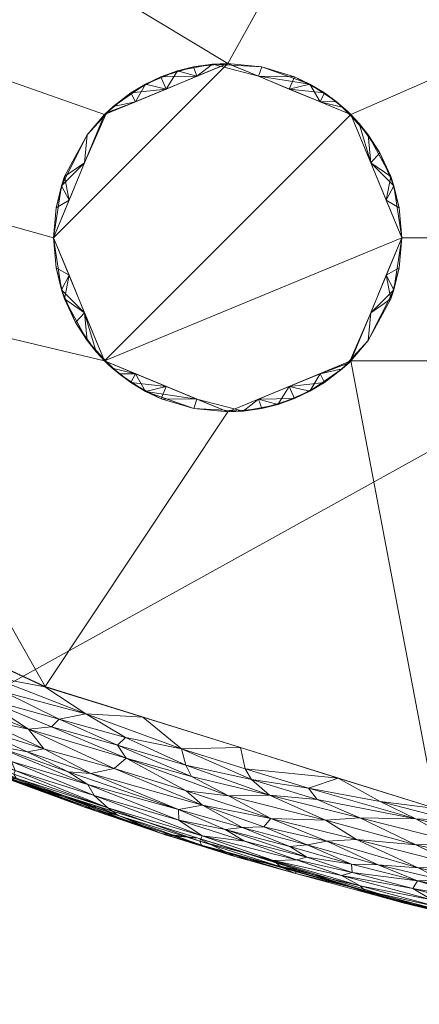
# Model space of a CAD drawing. Header units: millimetres. Extents: x -277 to 277, y 0 to 425.
# Tile 3 of 256: x -123 to -83, y 0 to 99. Entities that reach past the tile are written whole.
import ezdxf

# ---------------------------------------------------------------- set-up
doc = ezdxf.new("R2010")
doc.units = ezdxf.units.MM
doc.layers.add('A-GENM', color=13, linetype='Continuous')

# ---------------------------------------------------------------- blocks, each defined once
blk = doc.blocks.new('MODEL_CCAS0479-0080410R0 - MODEL_CCAS0479-0080410R0-461785-Preview')
at = {"layer": 'A-GENM', "lineweight": 9}
mesh = blk.add_polyface(dxfattribs=at)
corners = [(277.5, -212.5, -10), (277.5, -212.5, -11.75), (277.5, -212.5, -13.5), (277.5, -212.5, -15.25), (277.5, -212.5, -17), (275.172, -185.031, -17), (268.325, -158.309, -17), (257.344, -132.993, -17), (242.771, -109.566, -17), (225.183, -88.316, -17), (205.115, -69.373, -17), (183.045, -52.786, -17), (159.405, -38.558, -17), (134.529, -26.641, -17), (108.685, -16.977, -17), (82.111, -9.516, -17), (55.014, -4.218, -17), (27.584, -1.052, -17), (0, 0, -17), (0, 0, -10), (42.816, -2.545, -10), (85.021, -10.219, -10), (125.929, -23.14, -10), (164.712, -41.481, -10), (200.302, -65.43, -10), (231.29, -95.082, -10), (255.855, -130.223, -10), (271.889, -169.983, -10), (274.344, -188.588, -10), (263.872, -150.103, -10), (243.573, -112.652, -10), (215.796, -80.256, -10), (182.507, -53.456, -10), (105.475, -16.68, -10), (145.32, -32.311, -10)]
mesh.append_faces([[corners[k] for k in face] for face in [(5, 2, 3, 4)]], dxfattribs={"vtx0": -1})
mesh.append_faces([[corners[k] for k in face] for face in [(8, 30, 7), (10, 31, 9), (31, 10, 24), (32, 11, 23), (23, 12, 34), (33, 15, 21), (13, 34, 12), (12, 23, 11), (26, 7, 30)]], dxfattribs={"vtx0": -1, "vtx1": -1})
mesh.append_faces([[corners[k] for k in face] for face in [(2, 5, 28)]], dxfattribs={"vtx0": -1, "vtx1": -1, "vtx2": -1})
mesh.append_faces([[corners[k] for k in face] for face in [(5, 27, 28), (8, 25, 30), (24, 10, 11), (16, 20, 21), (22, 13, 14), (20, 16, 17), (13, 22, 34)]], dxfattribs={"vtx0": -1, "vtx2": -1})
mesh.append_faces([[corners[k] for k in face] for face in [(1, 2, 28, 0)]], dxfattribs={"vtx1": -1})
mesh.append_faces([[corners[k] for k in face] for face in [(29, 27, 6), (26, 29, 7), (8, 9, 25), (5, 6, 27), (14, 15, 33), (31, 25, 9), (6, 7, 29), (32, 24, 11), (19, 20, 17), (33, 22, 14), (15, 16, 21)]], dxfattribs={"vtx1": -1, "vtx2": -1})
mesh.append_faces([[corners[k] for k in face] for face in [(17, 18, 19)]], dxfattribs={"vtx2": -1})
mesh = blk.add_polyface(dxfattribs=at)
corners = [(0, -425, -17), (0, -392.32, -17), (30.152, -390.894, -17), (60.028, -386.584, -17), (89.318, -379.29, -17), (117.634, -368.842, -17), (144.45, -354.998, -17), (169.003, -337.465, -17), (190.164, -315.964, -17), (206.273, -290.478, -17), (215.264, -261.733, -17), (216.519, -231.601, -17), (216.519, -201.416, -17), (216.519, -171.233, -17), (216.519, -141.051, -17), (216.519, -110.867, -17), (216.268, -108.666, -17), (215.522, -106.578, -17), (214.318, -104.711, -17), (212.72, -103.168, -17), (210.816, -102.02, -17), (208.709, -101.32, -17), (206.514, -101.087, -17), (0, -101.087, -17), (0, 0, -17), (27.584, -1.052, -17), (55.014, -4.218, -17), (82.111, -9.516, -17), (108.685, -16.977, -17), (134.529, -26.641, -17), (159.405, -38.558, -17), (183.045, -52.786, -17), (205.115, -69.373, -17), (225.183, -88.316, -17), (242.771, -109.566, -17), (257.344, -132.993, -17), (268.325, -158.309, -17), (275.172, -185.031, -17), (277.5, -212.5, -17), (275.172, -239.97, -17), (268.328, -266.682, -17), (257.354, -291.989, -17), (242.781, -315.419, -17), (225.187, -336.68, -17), (205.119, -355.623, -17), (183.063, -372.203, -17), (159.424, -386.432, -17), (134.539, -398.355, -17), (108.688, -408.023, -17), (82.108, -415.485, -17), (55.008, -420.783, -17), (27.578, -423.948, -17)]
mesh.append_faces([[corners[k] for k in face] for face in [(1, 51, 0)]], dxfattribs={"vtx0": -1})
mesh.append_faces([[corners[k] for k in face] for face in [(18, 33, 17), (21, 33, 20)]], dxfattribs={"vtx0": -1, "vtx1": -1})
mesh.append_faces([[corners[k] for k in face] for face in [(41, 9, 10, 40), (38, 11, 12, 37), (2, 50, 51, 1), (6, 46, 47), (13, 36, 37, 12), (14, 35, 36, 13), (34, 15, 16), (17, 33, 34, 16), (33, 18, 19), (33, 21, 22, 32), (30, 22, 23, 29), (23, 26, 27)]], dxfattribs={"vtx0": -1, "vtx2": -1})
mesh.append_faces([[corners[k] for k in face] for face in [(25, 26, 23, 24)]], dxfattribs={"vtx1": -1})
mesh.append_faces([[corners[k] for k in face] for face in [(42, 43, 9, 41), (39, 40, 11, 38), (10, 11, 40), (2, 3, 50), (19, 20, 33), (31, 32, 22, 30), (28, 29, 23, 27)]], dxfattribs={"vtx1": -1, "vtx2": -1})
mesh.append_faces([[corners[k] for k in face] for face in [(43, 44, 8, 9), (44, 45, 7, 8), (6, 7, 45, 46), (48, 49, 4, 5), (49, 50, 3, 4), (47, 48, 5, 6), (34, 35, 14, 15)]], dxfattribs={"vtx1": -1, "vtx3": -1})
mesh = blk.add_polyface(dxfattribs=at)
corners = [(89.19, -11.911, -6.544), (88.723, -11.42, -7.748), (81.288, -9.773, -7.068), (92.675, -18.49, -0.807), (83.583, -16.019, -0.846), (89.21, -18.734, -0.397), (80.535, -9.303, -8.262), (74.012, -8.403, -6.35), (81.992, -10.482, -5.711), (74.131, -13.987, -0.781), (79.263, -16.227, -0.404), (79.331, -13.954, -1.368), (83.357, -13.725, -2.156), (87.38, -14.017, -2.755), (81.013, -12.509, -2.7), (92.534, -16.389, -1.945), (72.75, -15.911, -0.147), (83.588, -18.632, -0.112), (83.893, -11.637, -4.51), (83.411, -12.415, -3.369), (90.003, -13.226, -4.455), (89.547, -16.54, -1.342), (75.686, -10.956, -3.026), (76.192, -12.04, -2.17), (91.054, -12.932, -5.392), (76.778, -10.405, -3.924), (74.226, -8.952, -5.287), (87.695, -10.963, -8.819), (73.935, -8.045, -7.356), (81.062, -9.301, -9.213), (85.009, -10.216, -10), (71.346, -7.292, -8.301), (74.46, -8.298, -10), (79.839, -18.467, -0.03), (81.577, -19.672), (87.175, -20.36, -0.025), (90.07, -14.07, -3.409), (71.452, -17.856), (94.38, -21.705, -0.085), (91.398, -22.729)]
mesh.append_faces([[corners[k] for k in face] for face in [(34, 33, 37), (39, 35, 34)]], dxfattribs={"vtx0": -1, "vtx1": -1})
mesh.append_faces([[corners[k] for k in face] for face in [(0, 1, 2), (3, 4, 5), (1, 6, 2), (2, 7, 8), (4, 9, 10), (4, 11, 9), (12, 13, 14), (12, 15, 13), (10, 16, 17), (18, 19, 20), (21, 12, 11), (14, 22, 23), (24, 0, 8), (2, 8, 0), (8, 18, 24), (25, 18, 26), (19, 18, 25), (27, 6, 1), (6, 28, 2), (6, 27, 29), (30, 29, 27), (6, 29, 31), (8, 26, 18), (19, 25, 22), (14, 13, 19), (21, 11, 4), (21, 4, 3), (5, 4, 10), (5, 10, 17), (33, 34, 35), (16, 33, 17), (21, 15, 12), (18, 20, 24), (19, 13, 36), (19, 36, 20), (12, 14, 23), (22, 14, 19), (12, 23, 11), (17, 33, 35), (17, 35, 38)]], dxfattribs={"vtx0": -1, "vtx1": -1, "vtx2": -1})
mesh.append_faces([[corners[k] for k in face] for face in [(29, 30, 32)]], dxfattribs={"vtx0": -1, "vtx2": -1})
mesh = blk.add_polyface(dxfattribs=at)
corners = [(0, -106), (45.026, -109.091), (89.155, -118.553), (131.191, -134.979), (125.872, -121.641), (123.858, -107.409), (125.671, -93.158), (132.112, -80.358), (143.229, -71.354), (157.264, -68.466), (171.404, -70.92), (184.255, -77.355), (195.38, -86.509), (205.139, -97.07), (213.668, -108.649), (220.761, -121.165), (226.158, -134.504), (229.71, -148.439), (231.666, -162.692), (232.377, -177.06), (231.81, -191.429), (229.069, -205.542), (223.091, -218.605), (213.467, -229.254), (213.512, -262.39), (202.259, -293.556), (182.488, -320.148), (157.232, -341.604), (128.595, -358.285), (97.869, -370.707), (65.858, -379.294), (33.101, -384.336), (0, -386), (0, -415), (41.076, -412.59), (81.576, -405.324), (120.862, -393.092), (158.159, -375.718), (192.467, -353.005), (222.446, -324.823), (246.326, -291.318), (261.993, -253.274), (267.5, -212.5), (261.993, -171.726), (246.326, -133.682), (222.446, -100.177), (192.467, -71.995), (158.159, -49.282), (120.861, -31.908), (81.576, -19.675), (41.076, -12.41), (0, -10), (0, -59.5), (12.374, -64.626), (17.5, -77), (12.374, -89.374), (0, -94.5), (85, -77), (90.126, -64.626), (102.5, -59.5), (114.874, -64.626), (120, -77), (114.874, -89.374), (102.5, -94.5), (90.126, -89.374)]
mesh.append_faces([[corners[k] for k in face] for face in [(55, 1, 54)]], dxfattribs={"vtx0": -1, "vtx1": -1})
mesh.append_faces([[corners[k] for k in face] for face in [(57, 54, 1, 64)]], dxfattribs={"vtx0": -1, "vtx1": -1, "vtx2": -1})
mesh.append_faces([[corners[k] for k in face] for face in [(24, 40, 41, 23), (43, 19, 20, 42), (26, 38, 39, 25), (27, 37, 38, 26), (40, 24, 25, 39), (44, 16, 17), (45, 13, 14), (61, 7, 8, 60), (37, 27, 28, 36), (36, 28, 29, 35), (2, 63, 64, 1), (35, 29, 30), (59, 48, 49, 58), (58, 53, 54, 57)]], dxfattribs={"vtx0": -1, "vtx2": -1})
mesh.append_faces([[corners[k] for k in face] for face in [(2, 4, 5, 63), (48, 59, 60, 8), (58, 49, 50, 53)]], dxfattribs={"vtx0": -1, "vtx2": -1, "vtx3": -1})
mesh.append_faces([[corners[k] for k in face] for face in [(33, 34, 31, 32), (0, 1, 55, 56)]], dxfattribs={"vtx1": -1})
mesh.append_faces([[corners[k] for k in face] for face in [(21, 22, 42), (20, 21, 42), (17, 18, 44), (14, 15, 45), (11, 12, 46), (9, 10, 47)]], dxfattribs={"vtx1": -1, "vtx2": -1})
mesh.append_faces([[corners[k] for k in face] for face in [(41, 42, 22, 23), (18, 19, 43, 44), (15, 16, 44, 45), (12, 13, 45, 46), (10, 11, 46, 47), (8, 9, 47, 48), (62, 63, 5, 6), (34, 35, 30, 31), (61, 62, 6, 7)]], dxfattribs={"vtx1": -1, "vtx3": -1})
mesh.append_faces([[corners[k] for k in face] for face in [(2, 3, 4), (51, 52, 53, 50)]], dxfattribs={"vtx2": -1})
mesh = blk.add_polyface(dxfattribs=at)
corners = [(90.07, -14.07, -3.409), (87.38, -14.017, -2.755), (94.527, -16.023, -2.675), (88.723, -11.42, -7.748), (89.19, -11.911, -6.544), (97.163, -13.816, -7.377), (89.21, -18.734, -0.397), (83.588, -18.632, -0.112), (93.525, -20.568, -0.237), (97.884, -14.437, -6.205), (105.298, -16.4, -6.925), (105.139, -15.987, -8.35), (95.793, -13.16, -8.638), (100.109, -22.594, -0.216), (98.285, -21.018, -0.476), (92.675, -18.49, -0.807), (94.38, -21.705, -0.085), (100.743, -23.658, -0.077), (91.398, -22.729), (101.22, -25.787), (98.86, -17.842, -2.202), (92.534, -16.389, -1.945), (98.157, -18.648, -1.515), (100.812, -16.375, -4.313), (105.081, -16.938, -5.519), (95.585, -14.526, -4.794), (87.175, -20.36, -0.025), (91.054, -12.932, -5.392), (90.003, -13.226, -4.455), (87.695, -10.963, -8.819), (95.233, -13.445, -10), (85.009, -10.216, -10), (89.547, -16.54, -1.342), (102.426, -20.943, -0.984), (101.053, -17.767, -2.818), (96.263, -15.858, -3.317), (94.533, -14.796, -3.991), (102.75, -17.55, -3.574), (101.798, -14.848, -9.199)]
mesh.append_faces([[corners[k] for k in face] for face in [(31, 29, 30)]], dxfattribs={"vtx0": -1, "vtx1": -1})
mesh.append_faces([[corners[k] for k in face] for face in [(0, 1, 2), (3, 4, 5), (6, 7, 8), (9, 10, 5), (11, 12, 5), (8, 13, 14), (6, 14, 15), (13, 16, 17), (20, 21, 22), (23, 24, 25), (9, 25, 24), (26, 18, 16), (27, 9, 4), (5, 4, 9), (28, 25, 27), (29, 12, 30), (12, 3, 5), (12, 29, 3), (32, 15, 22), (15, 14, 33), (16, 13, 8), (16, 8, 7), (6, 8, 14), (22, 15, 33), (32, 22, 21), (2, 21, 20), (2, 20, 34), (35, 0, 2), (2, 34, 35), (36, 37, 23), (36, 23, 25), (36, 25, 28), (9, 27, 25), (0, 36, 28), (16, 18, 17), (2, 1, 21), (35, 36, 0), (35, 37, 36), (37, 35, 34), (12, 38, 30)]], dxfattribs={"vtx0": -1, "vtx1": -1, "vtx2": -1})
mesh.append_faces([[corners[k] for k in face] for face in [(18, 19, 17)]], dxfattribs={"vtx1": -1, "vtx2": -1})
mesh = blk.add_polyface(dxfattribs=at)
corners = [(115.729, -19.485, -8.482), (105.139, -15.987, -8.35), (113.512, -18.97, -7.347), (105.04, -20.019, -1.993), (106.665, -21.442, -1.418), (113.924, -23.7, -1.529), (101.053, -17.767, -2.818), (98.86, -17.842, -2.202), (106.704, -24.022, -0.368), (113.583, -26.023, -0.461), (106.126, -22.879, -0.668), (100.109, -22.594, -0.216), (100.743, -23.658, -0.077), (107.14, -25.673, -0.08), (112.717, -24.739, -0.805), (102.426, -20.943, -0.984), (107.421, -18.498, -4.227), (102.75, -17.55, -3.574), (107.435, -19.559, -3.017), (105.081, -16.938, -5.519), (105.298, -16.4, -6.925), (97.884, -14.437, -6.205), (114.563, -19.75, -6.196), (109.144, -17.163, -9.17), (101.798, -14.848, -9.199), (116.748, -29.179, -0.062), (111.042, -28.845), (116.26, -23.179, -2.47), (98.157, -18.648, -1.515), (101.22, -25.787), (112.77, -26.812, -0.2), (116.569, -22.066, -3.659), (115.937, -20.983, -4.803), (100.812, -16.375, -4.313), (97.163, -13.816, -7.377), (95.793, -13.16, -8.638), (105.457, -16.674, -10), (95.233, -13.445, -10), (98.285, -21.018, -0.476), (115.681, -19.903, -10)]
mesh.append_faces([[corners[k] for k in face] for face in [(26, 13, 29), (36, 23, 39)]], dxfattribs={"vtx0": -1, "vtx1": -1})
mesh.append_faces([[corners[k] for k in face] for face in [(0, 1, 2), (3, 4, 5), (6, 7, 3), (8, 9, 10), (11, 12, 13), (14, 4, 15), (16, 17, 18), (19, 20, 21), (22, 20, 19), (1, 23, 24), (25, 13, 26), (3, 5, 27), (3, 27, 18), (28, 4, 3), (10, 9, 14), (30, 9, 8), (13, 25, 30), (16, 18, 31), (6, 18, 17), (32, 22, 19), (16, 32, 19), (2, 20, 22), (17, 16, 33), (1, 34, 20), (1, 24, 35), (38, 10, 15), (8, 38, 11), (8, 11, 13), (12, 29, 13), (20, 2, 1), (5, 4, 14), (4, 28, 15), (3, 7, 28), (18, 6, 3), (33, 16, 19), (8, 10, 38), (10, 14, 15), (13, 30, 8), (36, 24, 23), (23, 1, 0)]], dxfattribs={"vtx0": -1, "vtx1": -1, "vtx2": -1})
mesh.append_faces([[corners[k] for k in face] for face in [(36, 37, 24)]], dxfattribs={"vtx1": -1, "vtx2": -1})
mesh = blk.add_polyface(dxfattribs=at)
corners = [(115.937, -20.983, -4.803), (116.569, -22.066, -3.659), (124.235, -24.378, -4.331), (111.042, -28.845), (120.863, -31.903), (116.748, -29.179, -0.062), (126.446, -32.921, -0.061), (126.103, -26.042, -3.233), (122.641, -25.345, -2.631), (127.875, -27.82, -2.291), (107.435, -19.559, -3.017), (118.518, -23.349, -3.047), (115.729, -19.485, -8.482), (124.234, -22.662, -8.193), (122.439, -21.851, -9.062), (123.755, -22.706, -7.279), (113.512, -18.97, -7.347), (114.563, -19.75, -6.196), (123.852, -23.481, -5.509), (123.993, -23.116, -6.388), (120.991, -25.652, -1.92), (116.26, -23.179, -2.47), (127.437, -28.678, -1.592), (122.522, -27.646, -1.107), (113.924, -23.7, -1.529), (112.717, -24.739, -0.805), (119.43, -28.649, -0.326), (127.435, -30.836, -0.598), (120.193, -27.862, -0.647), (124.925, -31.339, -0.203), (107.421, -18.498, -4.227), (113.583, -26.023, -0.461), (109.144, -17.163, -9.17), (116.796, -19.769, -9.25), (115.681, -19.903, -10), (125.905, -23.131, -10), (129.821, -24.78, -8.704), (112.77, -26.812, -0.2)]
mesh.append_faces([[corners[k] for k in face] for face in [(0, 1, 2), (5, 4, 6), (7, 8, 9), (10, 11, 1), (12, 13, 14), (15, 16, 17), (17, 0, 18), (15, 17, 19), (20, 8, 21), (22, 9, 20), (23, 24, 25), (26, 27, 28), (29, 26, 5), (30, 1, 0), (11, 8, 7), (18, 0, 2), (2, 1, 7), (31, 26, 28), (32, 33, 34), (24, 23, 20), (22, 20, 23), (20, 21, 24), (13, 12, 16), (36, 14, 13), (12, 14, 33), (16, 15, 13), (18, 19, 17), (9, 8, 20), (21, 8, 11), (21, 11, 10), (1, 11, 7), (23, 25, 28), (26, 31, 37), (31, 28, 25), (28, 27, 23), (26, 37, 5), (6, 29, 5), (26, 29, 27), (12, 33, 32), (33, 14, 34)]], dxfattribs={"vtx0": -1, "vtx1": -1, "vtx2": -1})
mesh.append_faces([[corners[k] for k in face] for face in [(3, 4, 5), (35, 34, 14)]], dxfattribs={"vtx1": -1, "vtx2": -1})
mesh = blk.add_polyface(dxfattribs=at)
corners = [(131.85, -31.42, -1.1), (127.435, -30.836, -0.598), (137.02, -35.09, -0.542), (137.216, -31.646, -2.38), (134.615, -29.797, -2.99), (127.875, -27.82, -2.291), (135.605, -27.441, -7.519), (140.232, -29.208, -8.808), (129.821, -24.78, -8.704), (135.598, -27.714, -10), (123.755, -22.706, -7.279), (129.428, -24.819, -7.698), (124.234, -22.662, -8.193), (125.905, -23.131, -10), (122.439, -21.851, -9.062), (139.328, -29.551, -6.192), (130.536, -25.677, -6.462), (131.757, -27.677, -3.965), (133.938, -27.868, -4.971), (124.235, -24.378, -4.331), (126.103, -26.042, -3.233), (123.852, -23.481, -5.509), (133.838, -27.365, -5.779), (139.073, -29.847, -5.39), (123.993, -23.116, -6.388), (122.522, -27.646, -1.107), (127.437, -28.678, -1.592), (135.036, -31.528, -1.793), (131.762, -33.886, -0.257), (124.925, -31.339, -0.203), (126.446, -32.921, -0.061), (136.03, -36.97, -0.064), (130.188, -36.246), (139.715, -37.515, -0.235), (139.513, -40.589), (120.863, -31.903), (139.412, -30.489, -4.617), (139.849, -31.282, -3.846), (142.418, -36.157, -1.083)]
mesh.append_faces([[corners[k] for k in face] for face in [(13, 8, 9), (34, 31, 32)]], dxfattribs={"vtx0": -1, "vtx1": -1})
mesh.append_faces([[corners[k] for k in face] for face in [(0, 1, 2), (3, 4, 5), (6, 7, 8), (7, 9, 8), (10, 11, 12), (8, 13, 14), (15, 6, 16), (17, 18, 19), (20, 17, 19), (10, 16, 11), (16, 21, 22), (22, 23, 15), (16, 10, 24), (20, 4, 17), (1, 0, 25), (20, 5, 4), (5, 26, 27), (1, 28, 2), (28, 29, 30), (28, 30, 31), (30, 32, 31), (28, 31, 33), (21, 19, 18), (18, 17, 36), (37, 17, 4), (33, 2, 28), (28, 1, 29), (25, 0, 26), (0, 38, 27), (38, 0, 2), (27, 26, 0), (6, 8, 11), (12, 11, 8), (6, 11, 16), (37, 36, 17), (18, 23, 22), (18, 22, 21), (16, 22, 15), (24, 21, 16), (27, 3, 5)]], dxfattribs={"vtx0": -1, "vtx1": -1, "vtx2": -1})
mesh.append_faces([[corners[k] for k in face] for face in [(30, 35, 32)]], dxfattribs={"vtx0": -1, "vtx2": -1})
mesh = blk.add_polyface(dxfattribs=at)
corners = [(85, -77, -10), (90.126, -89.374, -10), (102.5, -94.5, -10), (114.874, -89.374, -10), (120, -77, -10), (114.874, -64.626, -10), (102.5, -59.5, -10), (90.126, -64.626, -10)]
mesh.append_faces([[corners[k] for k in face] for face in [(0, 5, 6, 7)]], dxfattribs={"vtx0": -1})
mesh.append_faces([[corners[k] for k in face] for face in [(1, 5, 0)]], dxfattribs={"vtx0": -1, "vtx1": -1})
mesh.append_faces([[corners[k] for k in face] for face in [(2, 4, 5, 1)]], dxfattribs={"vtx0": -1, "vtx2": -1})
mesh.append_faces([[corners[k] for k in face] for face in [(3, 4, 2)]], dxfattribs={"vtx1": -1})
mesh = blk.add_polyface(dxfattribs=at)
corners = [(120, -77), (114.874, -64.626), (102.5, -59.5), (90.126, -64.626), (85, -77), (85, -77, -2.5), (85, -77, -5), (85, -77, -7.5), (85, -77, -10), (90.126, -64.626, -10), (102.5, -59.5, -10), (114.874, -64.626, -10), (120, -77, -10), (120, -77, -7.5), (120, -77, -5), (120, -77, -2.5), (116.88, -69.467), (88.12, -69.467), (116.88, -69.467, -10), (88.12, -69.467, -10), (119.204, -71.782, -3.75), (85.796, -71.782, -3.75), (118.44, -73.234, -10), (86.56, -73.234, -10), (116.622, -66.665, -5.486), (108.687, -62.063), (108.687, -62.063, -10), (88.378, -66.665, -5.486), (96.313, -62.063), (96.313, -62.063, -10), (105.914, -59.836, -5), (112.222, -62.449, -5.835), (92.778, -62.449, -5.835), (99.056, -59.842, -5.085), (118.887, -70.859, -7.058), (119.738, -73.986, -6.25), (86.113, -70.859, -7.058), (85.262, -73.986, -6.25), (118.44, -73.234), (86.56, -73.234), (117.785, -68.478, -3.009), (115.721, -65.534, -2.777), (111.781, -63.344), (110.749, -61.566, -2.918), (114.566, -64.325, -4.989), (113.413, -63.319, -2.684), (114.119, -63.914, -7.542), (111.781, -63.344, -10), (109.201, -60.834, -5.391), (105.594, -60.781, -10), (88.378, -66.665, -2.302), (90.989, -63.818, -3.129), (94.23, -61.578, -2.908), (97.468, -60.239, -2.513), (100.959, -59.568, -2.63), (99.406, -60.781), (102.487, -59.5, -5.165), (93.219, -63.344), (95.775, -60.844, -5.364), (105.594, -60.781), (90.304, -64.45, -7.106), (93.219, -63.344, -10), (99.406, -60.781, -10)]
mesh.append_faces([[corners[k] for k in face] for face in [(38, 15, 0)]], dxfattribs={"vtx0": -1})
mesh.append_faces([[corners[k] for k in face] for face in [(9, 60, 19), (17, 50, 3), (2, 54, 59), (25, 43, 42), (47, 31, 26), (26, 48, 49), (55, 54, 2), (49, 56, 10)]], dxfattribs={"vtx0": -1, "vtx1": -1})
mesh.append_faces([[corners[k] for k in face] for face in [(34, 24, 18), (21, 36, 27), (35, 20, 34), (16, 40, 20), (24, 44, 46), (31, 47, 46), (43, 59, 30), (40, 16, 41), (15, 38, 20), (36, 37, 23), (5, 21, 39), (21, 27, 50), (45, 31, 44), (60, 27, 19), (51, 3, 50), (28, 52, 53), (49, 48, 30), (24, 40, 41), (26, 31, 48), (51, 52, 57), (58, 62, 33), (53, 52, 58), (35, 22, 13), (34, 20, 40), (20, 35, 14), (22, 35, 34), (27, 36, 19), (21, 6, 37), (23, 37, 7), (21, 37, 36), (34, 40, 24), (44, 24, 41), (31, 45, 43), (48, 31, 43), (44, 41, 45), (46, 44, 31), (1, 45, 41), (42, 43, 45), (24, 46, 11), (56, 49, 30), (21, 50, 17), (27, 60, 51), (27, 51, 50), (52, 51, 32), (58, 52, 32), (54, 53, 33), (54, 55, 53), (56, 54, 33), (56, 30, 54), (58, 32, 29), (53, 58, 33), (59, 54, 30), (30, 48, 43), (51, 60, 32), (60, 61, 32), (62, 56, 33)]], dxfattribs={"vtx0": -1, "vtx1": -1, "vtx2": -1})
mesh.append_faces([[corners[k] for k in face] for face in [(20, 14, 15), (21, 17, 39), (24, 11, 18), (58, 29, 62), (56, 62, 10), (41, 16, 1), (43, 25, 59), (52, 28, 57)]], dxfattribs={"vtx0": -1, "vtx2": -1})
mesh.append_faces([[corners[k] for k in face] for face in [(4, 5, 39)]], dxfattribs={"vtx1": -1})
mesh.append_faces([[corners[k] for k in face] for face in [(5, 6, 21), (13, 14, 35), (1, 42, 45), (18, 22, 34), (9, 61, 60), (6, 7, 37), (23, 19, 36), (38, 16, 20), (61, 29, 32), (47, 11, 46), (57, 3, 51), (55, 28, 53)]], dxfattribs={"vtx1": -1, "vtx2": -1})
mesh.append_faces([[corners[k] for k in face] for face in [(7, 8, 23), (22, 12, 13)]], dxfattribs={"vtx2": -1})
mesh = blk.add_polyface(dxfattribs=at)
corners = [(120, -77), (120, -77, -2.5), (120, -77, -5), (120, -77, -7.5), (120, -77, -10), (114.874, -89.374, -10), (102.5, -94.5, -10), (90.126, -89.374, -10), (85, -77, -10), (85, -77, -7.5), (85, -77, -5), (85, -77, -2.5), (85, -77), (90.126, -89.374), (102.5, -94.5), (114.874, -89.374), (88.12, -84.533), (116.88, -84.533), (88.12, -84.533, -10), (116.88, -84.533, -10), (85.796, -82.218, -3.75), (119.204, -82.218, -3.75), (86.56, -80.766, -10), (118.44, -80.766, -10), (88.378, -87.335, -5.486), (96.313, -91.937), (96.313, -91.937, -10), (116.622, -87.335, -5.486), (108.687, -91.937), (108.687, -91.937, -10), (99.086, -94.164, -5), (92.778, -91.551, -5.835), (112.222, -91.551, -5.835), (105.944, -94.158, -5.085), (86.113, -83.141, -7.058), (85.262, -80.014, -6.25), (118.887, -83.141, -7.058), (119.738, -80.014, -6.25), (86.56, -80.766), (118.44, -80.766), (87.215, -85.522, -3.009), (89.279, -88.466, -2.777), (93.219, -90.656), (94.251, -92.434, -2.918), (90.434, -89.675, -4.989), (91.587, -90.681, -2.684), (90.881, -90.086, -7.542), (93.219, -90.656, -10), (95.799, -93.166, -5.391), (99.406, -93.219, -10), (116.622, -87.335, -2.302), (114.011, -90.182, -3.129), (110.77, -92.422, -2.908), (107.532, -93.761, -2.513), (104.041, -94.432, -2.63), (105.594, -93.219), (102.513, -94.5, -5.165), (111.781, -90.656), (109.225, -93.156, -5.364), (99.406, -93.219), (114.696, -89.55, -7.106), (111.781, -90.656, -10), (105.594, -93.219, -10)]
mesh.append_faces([[corners[k] for k in face] for face in [(38, 11, 12)]], dxfattribs={"vtx0": -1})
mesh.append_faces([[corners[k] for k in face] for face in [(5, 60, 19), (17, 50, 15), (14, 54, 59), (25, 43, 42), (47, 31, 26), (26, 48, 49), (55, 54, 14), (49, 56, 6)]], dxfattribs={"vtx0": -1, "vtx1": -1})
mesh.append_faces([[corners[k] for k in face] for face in [(34, 24, 18), (21, 36, 27), (35, 20, 34), (16, 40, 20), (24, 44, 46), (31, 47, 46), (43, 59, 30), (40, 16, 41), (11, 38, 20), (36, 37, 23), (1, 21, 39), (21, 27, 50), (45, 31, 44), (60, 27, 19), (51, 15, 50), (28, 52, 53), (49, 48, 30), (24, 40, 41), (26, 31, 48), (51, 52, 57), (58, 62, 33), (53, 52, 58), (35, 22, 9), (34, 20, 40), (20, 35, 10), (22, 35, 34), (27, 36, 19), (21, 2, 37), (23, 37, 3), (21, 37, 36), (34, 40, 24), (44, 24, 41), (31, 45, 43), (48, 31, 43), (44, 41, 45), (46, 44, 31), (13, 45, 41), (42, 43, 45), (24, 46, 7), (56, 49, 30), (21, 50, 17), (27, 60, 51), (27, 51, 50), (52, 51, 32), (58, 52, 32), (54, 53, 33), (54, 55, 53), (56, 54, 33), (56, 30, 54), (58, 32, 29), (53, 58, 33), (59, 54, 30), (30, 48, 43), (51, 60, 32), (60, 61, 32), (62, 56, 33)]], dxfattribs={"vtx0": -1, "vtx1": -1, "vtx2": -1})
mesh.append_faces([[corners[k] for k in face] for face in [(20, 10, 11), (21, 17, 39), (24, 7, 18), (58, 29, 62), (56, 62, 6), (41, 16, 13), (43, 25, 59), (52, 28, 57)]], dxfattribs={"vtx0": -1, "vtx2": -1})
mesh.append_faces([[corners[k] for k in face] for face in [(0, 1, 39)]], dxfattribs={"vtx1": -1})
mesh.append_faces([[corners[k] for k in face] for face in [(1, 2, 21), (9, 10, 35), (13, 42, 45), (18, 22, 34), (5, 61, 60), (2, 3, 37), (23, 19, 36), (38, 16, 20), (61, 29, 32), (47, 7, 46), (57, 15, 51), (55, 28, 53)]], dxfattribs={"vtx1": -1, "vtx2": -1})
mesh.append_faces([[corners[k] for k in face] for face in [(3, 4, 23), (22, 8, 9)]], dxfattribs={"vtx2": -1})

msp = doc.modelspace()

# ---------------------------------------------------------------- block references
at = {"layer": 'A-GENM', "lineweight": 9, "rotation": 180}
msp.add_blockref('MODEL_CCAS0479-0080410R0 - MODEL_CCAS0479-0080410R0-461785-Preview', (0, 0, 850), dxfattribs=at)

doc.saveas('drawing.dxf')
